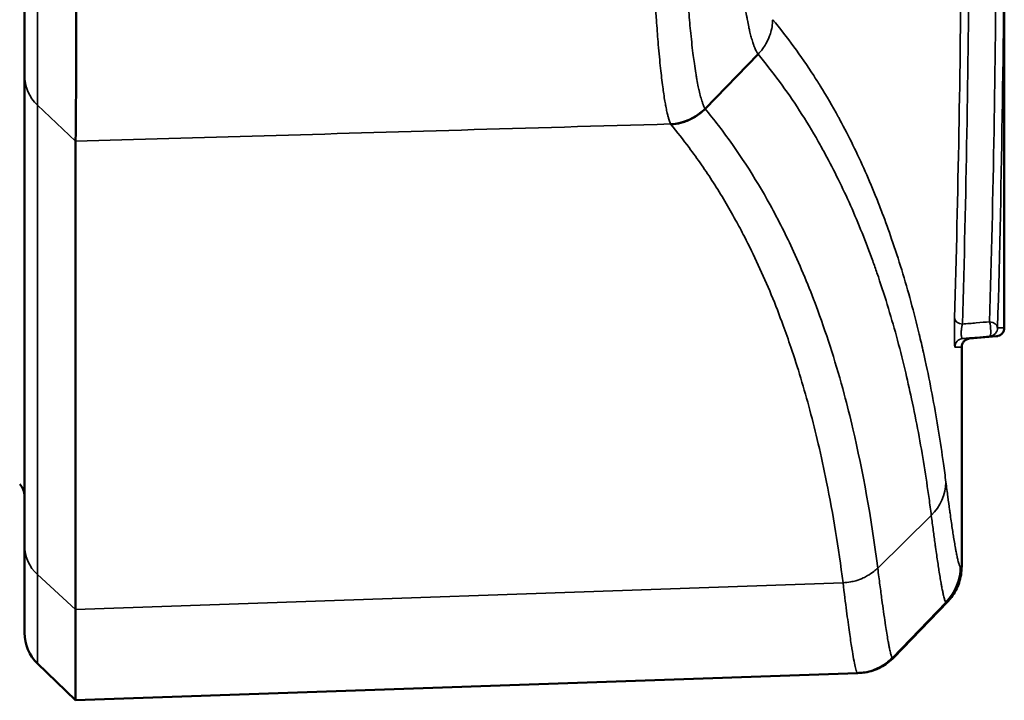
# Model space of a CAD drawing. Header units: millimetres. Extents: x 38 to 2514, y 38 to 1622.
# Tile 148 of 256: x 1152 to 1163, y 782 to 790. Entities that reach past the tile are written whole.
import ezdxf

# ---------------------------------------------------------------- set-up
doc = ezdxf.new("R2010")
doc.units = ezdxf.units.MM
doc.header["$LTSCALE"] = 7.692308
doc.layers.add('Visible (ISO)', color=7, linetype='Continuous', lineweight=50)
doc.layers.add('Visible Narrow (ISO)', color=7, linetype='Continuous', lineweight=35)

msp = doc.modelspace()

# ---------------------------------------------------------------- linework, layer by layer
at = {"layer": 'Visible (ISO)'}
for p, q in [((1151.6154, 789.0546), (1151.6154, 791.2244)), ((1163.1154, 786.0874), (1163.1154, 791.0813)), ((1159.6029, 788.6575), (1160.2255, 789.2988)), ((1151.6154, 783.5303), (1151.6154, 789.0546)), ((1152.215, 782.7813), (1152.215, 788.2766)), ((1163.0243, 785.9878), (1162.7068, 785.96)), ((1162.6154, 783.2849), (1162.6154, 785.8604)), ((1162.447, 782.8682), (1161.8187, 782.2175)), ((1151.7681, 782.1453), (1152.215, 781.7137)), ((1152.215, 781.7137), (1161.392, 782.0341)), ((1161.392, 782.0341), (1161.408, 782.0347))]:
    msp.add_line(p, q, dxfattribs=at)
for centre, radius, start, end in [((1151.4154, 784.1119), 0.2, 0, 44), ((1152.1154, 782.505), 0.5, 180, 226)]:
    msp.add_arc(centre, radius, start, end, dxfattribs=at)
for points, knots in [([(1152.215, 788.2766), (1152.2159, 788.3221), (1152.2175, 788.3981), (1152.2197, 788.6137), (1152.2202, 788.7558), (1152.2209, 789.0411), (1152.2211, 789.169), (1152.2211, 789.4462), (1152.221, 789.5949), (1152.2202, 789.9821), (1152.2197, 790.2285), (1152.2175, 790.7264), (1152.2159, 790.9749), (1152.215, 791.2244)], [0.000001, 0.000001, 0.000001, 0.000001, 0.0748495, 0.0748495, 0.15412621, 0.15412621, 0.20817444, 0.20817444, 0.26222261, 0.26222261, 0.34150018, 0.34150018, 0.41634889, 0.41634889, 0.41634889, 0.41634889]), ([(1159.6029, 788.6575), (1159.5836, 788.6378), (1159.563, 788.6193), (1159.541, 788.6023), (1159.5233, 788.5885), (1159.5048, 788.5757), (1159.4855, 788.564), (1159.4659, 788.5519), (1159.4454, 788.5409), (1159.4245, 788.5311), (1159.4035, 788.5213), (1159.382, 788.5127), (1159.3602, 788.5053), (1159.356, 788.5039), (1159.3519, 788.5026), (1159.3477, 788.5012), (1159.3113, 788.4898), (1159.2741, 788.4819), (1159.2367, 788.4776), (1159.2246, 788.4762), (1159.2126, 788.4751), (1159.2005, 788.4744)], [0, 0, 0, 0, 0.184525, 0.184525, 0.184525, 0.3333333, 0.3333333, 0.3333333, 0.48557, 0.48557, 0.48557, 0.6377876, 0.6377876, 0.6377876, 0.6666667, 0.6666667, 0.6666667, 0.9189109, 0.9189109, 0.9189109, 1, 1, 1, 1]), ([(1163.1154, 786.0874), (1163.1154, 786.0768), (1163.1136, 786.066), (1163.107, 786.0459), (1163.1019, 786.0362), (1163.0892, 786.0192), (1163.0814, 786.0116), (1163.064, 785.9994), (1163.0542, 785.9947), (1163.0408, 785.9907), (1163.0376, 785.9899), (1163.0326, 785.9889), (1163.0309, 785.9886), (1163.0275, 785.9882), (1163.0258, 785.988), (1163.0243, 785.9878)], [0, 0, 0, 0, 0.003186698, 0.003186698, 0.006373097, 0.006373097, 0.009559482, 0.009559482, 0.012745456, 0.012745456, 0.013756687, 0.013756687, 0.01427218, 0.01427218, 0.014799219, 0.014799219, 0.014799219, 0.014799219]), ([(1162.7068, 785.96), (1162.7044, 785.9598), (1162.7017, 785.9595), (1162.6967, 785.9587), (1162.6945, 785.9582), (1162.6855, 785.9561), (1162.6789, 785.9538), (1162.6634, 785.9464), (1162.6548, 785.9406), (1162.6395, 785.9265), (1162.6328, 785.9179), (1162.6226, 785.8992), (1162.619, 785.889), (1162.6159, 785.8726), (1162.6154, 785.8665), (1162.6154, 785.8604)], [0, 0, 0, 0, 0.000820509, 0.000820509, 0.001513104, 0.001513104, 0.003600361, 0.003600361, 0.006649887, 0.006649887, 0.009836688, 0.009836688, 0.013022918, 0.013022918, 0.014842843, 0.014842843, 0.014842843, 0.014842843]), ([(1151.6154, 782.505), (1151.6154, 782.505), (1151.6154, 782.508), (1151.6154, 782.5193), (1151.6154, 782.5277), (1151.6154, 782.5418), (1151.6154, 782.5454), (1151.6154, 782.5578), (1151.6154, 782.5676), (1151.6154, 782.5895), (1151.6154, 782.6016), (1151.6154, 782.6282), (1151.6154, 782.6426), (1151.6154, 782.6612), (1151.6154, 782.6643), (1151.6154, 782.6859), (1151.6154, 782.7059), (1151.6154, 782.7492), (1151.6154, 782.7723), (1151.6154, 782.8161), (1151.6154, 782.8359), (1151.6154, 782.8844), (1151.6154, 782.9138), (1151.6154, 782.9761), (1151.6154, 783.0089), (1151.6154, 783.0727), (1151.6154, 783.103), (1151.6154, 783.1903), (1151.6154, 783.2506), (1151.6154, 783.3821), (1151.6154, 783.4533), (1151.6154, 783.5303)], [0.0000002, 0.0000002, 0.0000002, 0.0000002, 0.085536, 0.085536, 0.17264288, 0.17264288, 0.2, 0.2, 0.26201954, 0.26201954, 0.32467527, 0.32467527, 0.38783621, 0.38783621, 0.4, 0.4, 0.47285277, 0.47285277, 0.54517548, 0.54517548, 0.6, 0.6, 0.67189625, 0.67189625, 0.74231232, 0.74231232, 0.8, 0.8, 0.8999989, 0.8999989, 0.9999978, 0.9999978, 0.9999978, 0.9999978]), ([(1162.6154, 783.2849), (1162.6154, 783.2201), (1162.6046, 783.1545), (1162.5636, 783.0328), (1162.5331, 782.9751), (1162.48, 782.9046), (1162.464, 782.8858), (1162.447, 782.8682)], [0, 0, 0, 0, 0.019426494, 0.019426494, 0.038533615, 0.038533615, 0.045898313, 0.045898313, 0.045898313, 0.045898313]), ([(1152.215, 781.7137), (1152.2155, 781.7137), (1152.2152, 781.8035), (1152.2152, 782.1612), (1152.2155, 782.4284), (1152.215, 782.7813)], [0.000001, 0.000001, 0.000001, 0.000001, 0.32830478, 0.32830478, 0.65660855, 0.65660855, 0.65660855, 0.65660855]), ([(1161.8187, 782.2175), (1161.7737, 782.1709), (1161.7204, 782.1312), (1161.6063, 782.0722), (1161.5443, 782.0518), (1161.4571, 782.0379), (1161.4325, 782.0355), (1161.408, 782.0347)], [0, 0, 0, 0, 0.019426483, 0.019426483, 0.038533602, 0.038533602, 0.045904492, 0.045904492, 0.045904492, 0.045904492])]:
    msp.add_open_spline(points, degree=3, knots=knots, dxfattribs=at)
for points in [[(1162.7068, 785.96), (1162.7068, 785.96), (1162.7068, 785.96), (1162.7068, 785.96)], [(1163.0243, 785.9878), (1163.0243, 785.9878), (1163.0243, 785.9878), (1163.0243, 785.9878)]]:
    msp.add_open_spline(points, degree=3, dxfattribs=at)
at = {"layer": 'Visible Narrow (ISO)'}
for p, q in [((1151.7681, 783.1899), (1151.7681, 788.701)), ((1151.7681, 788.701), (1152.215, 788.2766)), ((1163.0367, 786.0874), (1163.1154, 786.0874)), ((1162.535, 785.8604), (1162.6154, 785.8604)), ((1161.6303, 783.2668), (1162.2589, 783.8837)), ((1162.5993, 783.2849), (1162.6154, 783.2849)), ((1151.7681, 783.1899), (1152.215, 782.7813)), ((1152.215, 782.7813), (1161.2225, 783.0939)), ((1161.8027, 782.217), (1162.4309, 782.8676)), ((1162.447, 782.8682), (1162.4309, 782.8676)), ((1161.8027, 782.217), (1161.8187, 782.2175))]:
    msp.add_line(p, q, dxfattribs=at)
for centre, major_axis, ratio, start_param, end_param in [((762.5397, 791.8217), (400.5756, -0.2411), 0.7068033, 6.2637822, 6.2825131), ((762.0398, 791.9555), (400.5756, 0.1334), 0.7076855, 6.2624122, 6.277793), ((762.1193, 791.8866), (400.5873, -0.0108), 0.7075244, 6.2629115, 6.2787109), ((762.4482, 791.8676), (400.5759, -0.0513), 0.7069641, 6.2632034, 6.2790216), ((1152.1154, 789.0546), (-0.5, 0), 0.9832956, 6.283185, 7.0860364), ((1159.1766, 789.0694), (0.5211, 0.2975), 0.9784621, 4.2380267, 4.9935187), ((1162.6309, 786.2005), (-0.1, 0.0029), 0.7065519, 0.041079, 1.5243865), ((1162.9367, 786.0874), (0.1, -0.0028), 0.7070999, 0.0396551, 1.523509), ((1162.9367, 786.0874), (0.0087, -0.0996), 0.1781595, 0.0024843, 2.3409453), ((1162.9367, 786.0874), (0, -0.1), 0.9996073, 0.0872561, 1.5707963), ((1162.6349, 785.8604), (0, 0.1), 0.9995978, 0.0872627, 1.5707963), ((1161.8305, 784.2758), (0.5952, 0.076), 0.946771, 5.3879711, 6.1490578), ((1152.1154, 783.5303), (-0.5, 0), 0.9465859, 0, 0.8028515), ((1161.9993, 783.2844), (0, -0.6), 0.9999196, 0.80285, 1.5707963)]:
    msp.add_ellipse(centre, major_axis=major_axis, ratio=ratio, start_param=start_param, end_param=end_param, dxfattribs=at)
for points, knots in [([(1159.1976, 788.4799), (1159.1938, 788.4889), (1159.1898, 788.4992), (1159.1831, 788.5192), (1159.1803, 788.528), (1159.1742, 788.5487), (1159.1708, 788.5608), (1159.1641, 788.5869), (1159.1607, 788.6009), (1159.1567, 788.6185), (1159.1562, 788.6209), (1159.1513, 788.6429), (1159.1469, 788.6645), (1159.1389, 788.7063), (1159.1354, 788.7257), (1159.1274, 788.7726), (1159.1229, 788.801), (1159.1145, 788.8576), (1159.1106, 788.8851), (1159.1022, 788.9477), (1159.0978, 788.9832), (1159.089, 789.057), (1159.0847, 789.0949), (1159.0761, 789.1766), (1159.0717, 789.2204), (1159.0629, 789.3129), (1159.0585, 789.3615), (1159.0508, 789.4524), (1159.0475, 789.4938), (1159.0409, 789.5788), (1159.0377, 789.6224), (1159.0328, 789.6926), (1159.0311, 789.7183), (1159.0262, 789.7918), (1159.0232, 789.8403), (1159.0173, 789.939), (1159.0144, 789.9893), (1159.0104, 790.0644), (1159.0091, 790.0889), (1159.0054, 790.1603), (1159.0031, 790.2075), (1158.9987, 790.3028), (1158.9966, 790.351), (1158.9932, 790.4339), (1158.9919, 790.4684), (1158.989, 790.5456), (1158.9874, 790.5886), (1158.9845, 790.6756), (1158.9831, 790.7196), (1158.9805, 790.8088), (1158.9793, 790.8539), (1158.9779, 790.9099), (1158.9776, 790.9198), (1158.976, 790.9864), (1158.9747, 791.0447), (1158.9723, 791.1634), (1158.9712, 791.2236), (1158.9695, 791.3296), (1158.9689, 791.3747), (1158.9683, 791.4204)], [0, 0, 0, 0, 0.05415317, 0.05415317, 0.09090909, 0.09090909, 0.13374335, 0.13374335, 0.17521894, 0.17521894, 0.18181818, 0.18181818, 0.23353372, 0.23353372, 0.27272727, 0.27272727, 0.32217904, 0.32217904, 0.36363636, 0.36363636, 0.41046863, 0.41046863, 0.45454545, 0.45454545, 0.5, 0.5, 0.54545455, 0.54545455, 0.58099789, 0.58099789, 0.61630472, 0.61630472, 0.63636364, 0.63636364, 0.6729212, 0.6729212, 0.70962198, 0.70962198, 0.72727273, 0.72727273, 0.76089568, 0.76089568, 0.79461919, 0.79461919, 0.81818182, 0.81818182, 0.84689302, 0.84689302, 0.87530374, 0.87530374, 0.90316752, 0.90316752, 0.90909091, 0.90909091, 0.94286388, 0.94286388, 0.97602685, 0.97602685, 1, 1, 1, 1]), ([(1159.6008, 788.6621), (1159.5959, 788.6717), (1159.5907, 788.6829), (1159.5834, 788.701), (1159.5813, 788.7064), (1159.5784, 788.714), (1159.5777, 788.7158), (1159.5732, 788.7282), (1159.5694, 788.7396), (1159.5623, 788.762), (1159.5591, 788.7726), (1159.5544, 788.789), (1159.553, 788.7943), (1159.5457, 788.821), (1159.5398, 788.8448), (1159.5328, 788.8754), (1159.5319, 788.8794), (1159.5286, 788.8941), (1159.5263, 788.905), (1159.5184, 788.9426), (1159.5129, 788.9712), (1159.5064, 789.0073), (1159.5055, 789.0122), (1159.5014, 789.0355), (1159.4982, 789.0548), (1159.4891, 789.1106), (1159.4833, 789.149), (1159.4732, 789.2197), (1159.4691, 789.2506), (1159.4599, 789.3221), (1159.4549, 789.3636), (1159.4449, 789.4506), (1159.44, 789.4961), (1159.4312, 789.5839), (1159.4272, 789.6256), (1159.4195, 789.7103), (1159.4158, 789.7531), (1159.4106, 789.8163), (1159.4091, 789.8356), (1159.4047, 789.8923), (1159.4019, 789.93), (1159.3949, 790.0278), (1159.3909, 790.0887), (1159.3861, 790.1674), (1159.3851, 790.1843), (1159.3823, 790.2313), (1159.3806, 790.2614), (1159.3765, 790.3365), (1159.3742, 790.3817), (1159.3698, 790.4731), (1159.3678, 790.5193), (1159.3649, 790.5879), (1159.364, 790.6096), (1159.3615, 790.6743), (1159.36, 790.7178), (1159.3571, 790.8055), (1159.3557, 790.8496), (1159.3538, 790.9182), (1159.3532, 790.9418), (1159.3523, 790.9781), (1159.352, 790.9906), (1159.3502, 791.0692), (1159.3489, 791.1376), (1159.3466, 791.2746), (1159.3457, 791.343), (1159.3449, 791.4174), (1159.3448, 791.4218), (1159.3448, 791.4261)], [0.00000003, 0.00000003, 0.00000003, 0.00000003, 0.05955425, 0.05955425, 0.08333333, 0.08333333, 0.09091639, 0.09091639, 0.13313342, 0.13313342, 0.16666667, 0.16666667, 0.18176451, 0.18176451, 0.24101054, 0.24101054, 0.25, 0.25, 0.27263891, 0.27263891, 0.3252029, 0.3252029, 0.33333333, 0.33333333, 0.36348832, 0.36348832, 0.41666667, 0.41666667, 0.45437938, 0.45437938, 0.5, 0.5, 0.54520194, 0.54520194, 0.58333333, 0.58333333, 0.62015988, 0.62015988, 0.63623452, 0.63623452, 0.66666667, 0.66666667, 0.71416649, 0.71416649, 0.72715971, 0.72715971, 0.75, 0.75, 0.78389497, 0.78389497, 0.81778994, 0.81778994, 0.83333333, 0.83333333, 0.86375076, 0.86375076, 0.89341544, 0.89341544, 0.90871175, 0.90871175, 0.91666667, 0.91666667, 0.958302, 0.958302, 0.99757152, 0.99757152, 1, 1, 1, 1]), ([(1159.9747, 791.4269), (1159.9749, 791.3793), (1159.9752, 791.3307), (1159.9758, 791.2814), (1159.9764, 791.2382), (1159.9771, 791.1944), (1159.978, 791.1503), (1159.9788, 791.1083), (1159.9799, 791.066), (1159.9812, 791.0232), (1159.982, 790.9932), (1159.983, 790.963), (1159.9841, 790.9325), (1159.9845, 790.9238), (1159.9848, 790.9151), (1159.9851, 790.9063), (1159.9857, 790.891), (1159.9863, 790.8756), (1159.987, 790.8602), (1159.9872, 790.8535), (1159.9875, 790.8468), (1159.9878, 790.8401), (1159.9896, 790.7987), (1159.9916, 790.7568), (1159.9938, 790.7146), (1159.9959, 790.673), (1159.9983, 790.6311), (1160.0009, 790.5893), (1160.0016, 790.5782), (1160.0023, 790.5671), (1160.003, 790.556), (1160.0037, 790.5458), (1160.0043, 790.5356), (1160.005, 790.5254), (1160.0064, 790.5051), (1160.0078, 790.4847), (1160.0093, 790.4645), (1160.0116, 790.4332), (1160.014, 790.402), (1160.0165, 790.3712), (1160.0197, 790.3327), (1160.023, 790.2947), (1160.0265, 790.2573), (1160.0277, 790.2444), (1160.0289, 790.2316), (1160.0302, 790.2188), (1160.0338, 790.1812), (1160.0377, 790.1443), (1160.0417, 790.1083), (1160.044, 790.0875), (1160.0463, 790.0669), (1160.0487, 790.0467), (1160.0505, 790.0319), (1160.0523, 790.0173), (1160.0541, 790.0029), (1160.0549, 789.9963), (1160.0557, 789.9898), (1160.0566, 789.9832), (1160.0584, 789.969), (1160.0602, 789.955), (1160.0621, 789.9413), (1160.0667, 789.907), (1160.0714, 789.874), (1160.0762, 789.8426), (1160.081, 789.8112), (1160.0859, 789.7813), (1160.0907, 789.753), (1160.0931, 789.7393), (1160.0955, 789.726), (1160.0978, 789.713), (1160.0986, 789.7091), (1160.0993, 789.7052), (1160.1, 789.7013), (1160.1054, 789.6725), (1160.1107, 789.6457), (1160.116, 789.6207), (1160.1193, 789.6052), (1160.1226, 789.5905), (1160.1258, 789.5764), (1160.1285, 789.5646), (1160.1312, 789.5532), (1160.1339, 789.5423), (1160.1391, 789.521), (1160.1443, 789.5014), (1160.1494, 789.4833), (1160.1528, 789.4715), (1160.1561, 789.4603), (1160.1593, 789.4498), (1160.1623, 789.4402), (1160.1652, 789.4311), (1160.1681, 789.4224), (1160.1721, 789.4107), (1160.176, 789.3997), (1160.18, 789.3893), (1160.1839, 789.3791), (1160.1878, 789.3695), (1160.1918, 789.3605), (1160.1951, 789.3529), (1160.1984, 789.3457), (1160.2018, 789.3389), (1160.2071, 789.3281), (1160.2126, 789.3184), (1160.218, 789.3098), (1160.2205, 789.3059), (1160.223, 789.3022), (1160.2255, 789.2988)], [0, 0, 0, 0, 0.05329868, 0.05329868, 0.05329868, 0.1, 0.1, 0.1, 0.14446144, 0.14446144, 0.14446144, 0.17559934, 0.17559934, 0.17559934, 0.1844817, 0.1844817, 0.1844817, 0.2, 0.2, 0.2, 0.20670894, 0.20670894, 0.20670894, 0.24812712, 0.24812712, 0.24812712, 0.28910406, 0.28910406, 0.28910406, 0.3, 0.3, 0.3, 0.31003944, 0.31003944, 0.31003944, 0.33013726, 0.33013726, 0.33013726, 0.36125299, 0.36125299, 0.36125299, 0.4, 0.4, 0.4, 0.41337417, 0.41337417, 0.41337417, 0.45276085, 0.45276085, 0.45276085, 0.47560593, 0.47560593, 0.47560593, 0.49232634, 0.49232634, 0.49232634, 0.5, 0.5, 0.5, 0.51672508, 0.51672508, 0.51672508, 0.55836254, 0.55836254, 0.55836254, 0.6, 0.6, 0.6, 0.62016052, 0.62016052, 0.62016052, 0.62628556, 0.62628556, 0.62628556, 0.67186424, 0.67186424, 0.67186424, 0.7, 0.7, 0.7, 0.72366843, 0.72366843, 0.72366843, 0.76991521, 0.76991521, 0.76991521, 0.8, 0.8, 0.8, 0.8272161, 0.8272161, 0.8272161, 0.86387771, 0.86387771, 0.86387771, 0.9, 0.9, 0.9, 0.93011719, 0.93011719, 0.93011719, 0.97813915, 0.97813915, 0.97813915, 1, 1, 1, 1]), ([(1151.7681, 788.701), (1151.7681, 788.7096), (1151.7682, 788.7199), (1151.7684, 788.7388), (1151.7684, 788.7462), (1151.7686, 788.7645), (1151.7686, 788.776), (1151.7688, 788.801), (1151.7689, 788.8144), (1151.7689, 788.8316), (1151.7689, 788.8339), (1151.769, 788.8529), (1151.7691, 788.8712), (1151.7692, 788.9111), (1151.7693, 788.9327), (1151.7694, 788.9842), (1151.7695, 789.0149), (1151.7696, 789.0702), (1151.7696, 789.0933), (1151.7697, 789.1361), (1151.7697, 789.1552), (1151.7698, 789.2108), (1151.7698, 789.2488), (1151.7698, 789.3008), (1151.7699, 789.3127), (1151.7699, 789.3676), (1151.7699, 789.4129), (1151.7699, 789.4978), (1151.7699, 789.5366), (1151.7699, 789.5791), (1151.7699, 789.5814), (1151.7699, 789.6228), (1151.7699, 789.663), (1151.7699, 789.7454), (1151.7699, 789.7877), (1151.7699, 789.8429), (1151.7699, 789.8551), (1151.7698, 789.9103), (1151.7698, 789.9539), (1151.7697, 790.025), (1151.7697, 790.0524), (1151.7697, 790.1131), (1151.7697, 790.1465), (1151.7696, 790.2192), (1151.7696, 790.2585), (1151.7695, 790.3379), (1151.7694, 790.3779), (1151.7693, 790.4446), (1151.7693, 790.4711), (1151.7692, 790.5342), (1151.7692, 790.571), (1151.7691, 790.6176), (1151.7691, 790.627), (1151.7691, 790.673), (1151.769, 790.7101), (1151.7689, 790.7773), (1151.7688, 790.8069), (1151.7686, 790.8906), (1151.7685, 790.946), (1151.7683, 791.0592), (1151.7682, 791.1171), (1151.7681, 791.1922), (1151.7681, 791.2082), (1151.7681, 791.2244)], [0.00000944, 0.00000944, 0.00000944, 0.00000944, 0.05847761, 0.05847761, 0.09090909, 0.09090909, 0.13373203, 0.13373203, 0.17531033, 0.17531033, 0.18181818, 0.18181818, 0.22734113, 0.22734113, 0.27272727, 0.27272727, 0.32754474, 0.32754474, 0.36363636, 0.36363636, 0.39099618, 0.39099618, 0.44023776, 0.44023776, 0.45454545, 0.45454545, 0.50540383, 0.50540383, 0.54545455, 0.54545455, 0.54780211, 0.54780211, 0.58656637, 0.58656637, 0.62535882, 0.62535882, 0.63636364, 0.63636364, 0.67471846, 0.67471846, 0.69845199, 0.69845199, 0.72727273, 0.72727273, 0.76129363, 0.76129363, 0.7956963, 0.7956963, 0.81818182, 0.81818182, 0.8488688, 0.8488688, 0.85653824, 0.85653824, 0.88630555, 0.88630555, 0.90909091, 0.90909091, 0.94942419, 0.94942419, 0.98922945, 0.98922945, 0.99999284, 0.99999284, 0.99999284, 0.99999284]), ([(1160.2255, 789.2988), (1160.2454, 789.3194), (1160.2639, 789.3413), (1160.2935, 789.3819), (1160.3054, 789.4001), (1160.3315, 789.4452), (1160.3448, 789.4727), (1160.363, 789.5193), (1160.3693, 789.5378), (1160.3826, 789.585), (1160.3885, 789.6139), (1160.3948, 789.6633), (1160.3964, 789.6836), (1160.3969, 789.7039)], [0, 0, 0, 0, 0.18942234, 0.18942234, 0.33333333, 0.33333333, 0.53632907, 0.53632907, 0.66666667, 0.66666667, 0.8637393, 0.8637393, 1, 1, 1, 1]), ([(1160.3969, 789.7039), (1160.4824, 789.601), (1160.5651, 789.495), (1160.6452, 789.3859), (1160.7254, 789.2766), (1160.803, 789.1642), (1160.8781, 789.0483), (1160.9038, 789.0087), (1160.9292, 788.9686), (1160.9543, 788.9281), (1161.0276, 788.81), (1161.0984, 788.6885), (1161.1669, 788.5633), (1161.1732, 788.5518), (1161.1794, 788.5402), (1161.1857, 788.5287), (1161.2381, 788.4316), (1161.2892, 788.3324), (1161.3387, 788.2313), (1161.3883, 788.1301), (1161.4363, 788.0269), (1161.4828, 787.9222), (1161.5294, 787.8169), (1161.5745, 787.7099), (1161.6178, 787.6016), (1161.6401, 787.5458), (1161.662, 787.4897), (1161.6834, 787.4332), (1161.7215, 787.3326), (1161.7582, 787.2311), (1161.7933, 787.129), (1161.8348, 787.0086), (1161.8741, 786.8874), (1161.9114, 786.7658), (1161.9493, 786.6421), (1161.9851, 786.5182), (1162.0188, 786.3944), (1162.0536, 786.2664), (1162.0862, 786.1387), (1162.1167, 786.0119), (1162.1339, 785.9405), (1162.1504, 785.8694), (1162.1662, 785.7987), (1162.1776, 785.748), (1162.1886, 785.6975), (1162.1993, 785.6472), (1162.2273, 785.5159), (1162.253, 785.3862), (1162.2768, 785.2585), (1162.3009, 785.1286), (1162.3231, 785.0007), (1162.3434, 784.8749), (1162.3643, 784.7457), (1162.3834, 784.6188), (1162.4008, 784.4941), (1162.4111, 784.4205), (1162.4208, 784.3478), (1162.43, 784.2758)], [0, 0, 0, 0, 0.0727241, 0.0727241, 0.0727241, 0.1455748, 0.1455748, 0.1455748, 0.1705261, 0.1705261, 0.1705261, 0.2433182, 0.2433182, 0.2433182, 0.25, 0.25, 0.25, 0.3061297, 0.3061297, 0.3061297, 0.3623436, 0.3623436, 0.3623436, 0.4188895, 0.4188895, 0.4188895, 0.4480483, 0.4480483, 0.4480483, 0.5, 0.5, 0.5, 0.5612188, 0.5612188, 0.5612188, 0.623443, 0.623443, 0.623443, 0.6877713, 0.6877713, 0.6877713, 0.7240034, 0.7240034, 0.7240034, 0.75, 0.75, 0.75, 0.8179804, 0.8179804, 0.8179804, 0.8871134, 0.8871134, 0.8871134, 0.9580945, 0.9580945, 0.9580945, 1, 1, 1, 1]), ([(1160.2255, 789.2988), (1160.3121, 789.1947), (1160.3959, 789.0876), (1160.5581, 788.8667), (1160.6366, 788.7529), (1160.7884, 788.5183), (1160.8617, 788.3975), (1160.9599, 788.2247), (1160.987, 788.1759), (1161.066, 788.0297), (1161.1169, 787.9308), (1161.2159, 787.729), (1161.264, 787.626), (1161.3571, 787.4164), (1161.4021, 787.3098), (1161.4891, 787.0929), (1161.5311, 786.9826), (1161.5882, 786.8245), (1161.6048, 786.7774), (1161.6635, 786.6076), (1161.7036, 786.4842), (1161.7796, 786.2365), (1161.8154, 786.1123), (1161.8842, 785.8595), (1161.917, 785.731), (1161.9761, 785.4852), (1162.0026, 785.3679), (1162.0561, 785.1184), (1162.0824, 784.9866), (1162.1312, 784.725), (1162.1537, 784.5952), (1162.1954, 784.3371), (1162.2146, 784.2088), (1162.2415, 784.0158), (1162.2504, 783.9494), (1162.2589, 783.8837)], [0.00000365, 0.00000365, 0.00000365, 0.00000365, 0.07369526, 0.07369526, 0.14751052, 0.14751052, 0.22134798, 0.22134798, 0.25, 0.25, 0.30608669, 0.30608669, 0.36235178, 0.36235178, 0.4188514, 0.4188514, 0.47592269, 0.47592269, 0.5, 0.5, 0.5625, 0.5625, 0.62497678, 0.62497678, 0.6898942, 0.6898942, 0.75, 0.75, 0.81927876, 0.81927876, 0.88960407, 0.88960407, 0.96161122, 0.96161122, 1, 1, 1, 1]), ([(1161.6303, 783.2668), (1161.5541, 783.8563), (1161.4549, 784.4026), (1161.3379, 784.9025), (1161.3054, 785.0413), (1161.2715, 785.1764), (1161.236, 785.3085), (1161.1439, 785.6523), (1161.0417, 785.976), (1160.9268, 786.2887), (1160.8397, 786.5258), (1160.7453, 786.7566), (1160.642, 786.9821), (1160.5567, 787.1682), (1160.4654, 787.3506), (1160.3668, 787.5297), (1160.1888, 787.8533), (1159.9875, 788.1661), (1159.76, 788.4614), (1159.709, 788.5277), (1159.6566, 788.5931), (1159.6029, 788.6575)], [0, 0, 0, 0, 0.25, 0.25, 0.25, 0.3194132, 0.3194132, 0.3194132, 0.5, 0.5, 0.5, 0.6369667, 0.6369667, 0.6369667, 0.75, 0.75, 0.75, 0.9541825, 0.9541825, 0.9541825, 1, 1, 1, 1]), ([(1152.215, 788.2766), (1152.9367, 788.2976), (1153.6763, 788.3192), (1154.4297, 788.3411), (1155.1831, 788.3631), (1155.9503, 788.3854), (1156.7436, 788.4085), (1157.5368, 788.4316), (1158.3562, 788.4554), (1159.1976, 788.4799)], [0, 0, 0, 0, 0.3333333, 0.3333333, 0.3333333, 0.6666667, 0.6666667, 0.6666667, 1, 1, 1, 1]), ([(1161.2225, 783.0939), (1161.196, 783.3), (1161.1667, 783.5011), (1161.1024, 783.8949), (1161.0673, 784.0875), (1160.9988, 784.4288), (1160.9661, 784.5791), (1160.9005, 784.8595), (1160.8679, 784.9901), (1160.7996, 785.2464), (1160.764, 785.3721), (1160.6896, 785.6189), (1160.6508, 785.74), (1160.5812, 785.9453), (1160.5512, 786.0304), (1160.4755, 786.2365), (1160.4289, 786.3565), (1160.3317, 786.5926), (1160.2811, 786.7086), (1160.176, 786.9364), (1160.1215, 787.0482), (1160.0311, 787.2234), (1159.9969, 787.2876), (1159.8798, 787.5002), (1159.7929, 787.6467), (1159.6107, 787.9306), (1159.5157, 788.0681), (1159.3463, 788.2946), (1159.2747, 788.3854), (1159.2005, 788.4744)], [0, 0, 0, 0, 0.0878535, 0.0878535, 0.1767435, 0.1767435, 0.25, 0.25, 0.3169131, 0.3169131, 0.3840936, 0.3840936, 0.4513841, 0.4513841, 0.5, 0.5, 0.5704292, 0.5704292, 0.6404272, 0.6404272, 0.7095491, 0.7095491, 0.75, 0.75, 0.8442806, 0.8442806, 0.9364322, 0.9364322, 1, 1, 1, 1]), ([(1162.6242, 786.1301), (1162.6226, 786.1249), (1162.621, 786.119), (1162.6184, 786.1073), (1162.6172, 786.1019), (1162.6159, 786.0944), (1162.6156, 786.0927), (1162.6147, 786.0871), (1162.6141, 786.0829), (1162.613, 786.0746), (1162.6125, 786.0706), (1162.6115, 786.061), (1162.6111, 786.0556), (1162.6106, 786.0478), (1162.6104, 786.0453), (1162.6101, 786.0374), (1162.6099, 786.0322), (1162.6099, 786.0257), (1162.6098, 786.024), (1162.6099, 786.0175), (1162.61, 786.0131), (1162.6103, 786.0079), (1162.6103, 786.0068), (1162.6106, 786.0015), (1162.611, 785.9978), (1162.6114, 785.9936), (1162.6115, 785.993), (1162.612, 785.9888), (1162.6125, 785.9856), (1162.6132, 785.9823), (1162.6132, 785.982), (1162.6139, 785.9788), (1162.6145, 785.9762), (1162.6153, 785.9736), (1162.6154, 785.9733), (1162.6162, 785.9709), (1162.6169, 785.969), (1162.6179, 785.9669), (1162.6181, 785.9666), (1162.619, 785.965), (1162.6197, 785.9639), (1162.6209, 785.9625), (1162.6213, 785.962), (1162.6227, 785.9609), (1162.6237, 785.9604), (1162.6252, 785.96), (1162.6257, 785.96), (1162.6262, 785.96)], [0.00000013, 0.00000013, 0.00000013, 0.00000013, 0.08333333, 0.08333333, 0.14881806, 0.14881806, 0.16666667, 0.16666667, 0.20961394, 0.20961394, 0.25, 0.25, 0.30603477, 0.30603477, 0.33333333, 0.33333333, 0.39454513, 0.39454513, 0.41666667, 0.41666667, 0.48176723, 0.48176723, 0.5, 0.5, 0.56980163, 0.56980163, 0.58333333, 0.58333333, 0.65757465, 0.65757465, 0.66666667, 0.66666667, 0.74032687, 0.74032687, 0.75, 0.75, 0.81875054, 0.81875054, 0.83333333, 0.83333333, 0.88856113, 0.88856113, 0.91666667, 0.91666667, 0.97423855, 0.97423855, 0.99999995, 0.99999995, 0.99999995, 0.99999995]), ([(1162.9434, 786.1579), (1162.8921, 786.1534), (1162.8399, 786.1489), (1162.7867, 786.1442), (1162.7335, 786.1396), (1162.6793, 786.1349), (1162.6242, 786.1301)], [0, 0, 0, 0, 0.5, 0.5, 0.5, 1, 1, 1, 1]), ([(1162.6262, 785.96), (1162.6391, 785.96), (1162.6505, 785.96), (1162.6603, 785.96), (1162.6702, 785.96), (1162.6784, 785.96), (1162.6851, 785.96), (1162.6888, 785.96), (1162.692, 785.96), (1162.6947, 785.96), (1162.6985, 785.96), (1162.7015, 785.96), (1162.7035, 785.96), (1162.7055, 785.9601), (1162.7066, 785.9601), (1162.7068, 785.96), (1162.7068, 785.96), (1162.7068, 785.96), (1162.7068, 785.96)], [0, 0, 0, 0, 0.13081467, 0.13081467, 0.13081467, 0.26204996, 0.26204996, 0.26204996, 0.33333333, 0.33333333, 0.33333333, 0.43304725, 0.43304725, 0.43304725, 0.53248994, 0.53248994, 0.53248994, 0.54513209, 0.54513209, 0.54513209, 0.54513209]), ([(1162.9454, 785.9878), (1162.9581, 785.9878), (1162.9693, 785.9878), (1162.979, 785.9878), (1162.9886, 785.9878), (1162.9967, 785.9878), (1163.0033, 785.9878), (1163.0067, 785.9878), (1163.0098, 785.9878), (1163.0124, 785.9878), (1163.0161, 785.9878), (1163.019, 785.9878), (1163.021, 785.9878), (1163.023, 785.9878), (1163.0241, 785.9878), (1163.0242, 785.9878), (1163.0243, 785.9878), (1163.0243, 785.9878), (1163.0243, 785.9878)], [0, 0, 0, 0, 0.13188352, 0.13188352, 0.13188352, 0.26408653, 0.26408653, 0.26408653, 0.33333333, 0.33333333, 0.33333333, 0.43386475, 0.43386475, 0.43386475, 0.53411175, 0.53411175, 0.53411175, 0.54558268, 0.54558268, 0.54558268, 0.54558268]), ([(1162.43, 784.2758), (1162.4378, 784.2151), (1162.4452, 784.158), (1162.4596, 784.0499), (1162.4665, 783.999), (1162.475, 783.9378), (1162.4769, 783.9243), (1162.4833, 783.8788), (1162.4876, 783.8482), (1162.4961, 783.7898), (1162.5002, 783.762), (1162.5082, 783.7088), (1162.5121, 783.6835), (1162.5165, 783.6555), (1162.5171, 783.6516), (1162.5221, 783.6202), (1162.5263, 783.5943), (1162.5344, 783.5455), (1162.5383, 783.5226), (1162.5449, 783.4856), (1162.5476, 783.4708), (1162.5539, 783.4374), (1162.5574, 783.4196), (1162.5641, 783.3872), (1162.5674, 783.3725), (1162.573, 783.3491), (1162.5754, 783.3397), (1162.5818, 783.3163), (1162.5857, 783.3046), (1162.593, 783.2885), (1162.5963, 783.2843), (1162.5993, 783.2846)], [0.00000017, 0.00000017, 0.00000017, 0.00000017, 0.0864463, 0.0864463, 0.17448381, 0.17448381, 0.2, 0.2, 0.26262802, 0.26262802, 0.32588813, 0.32588813, 0.38963433, 0.38963433, 0.4, 0.4, 0.47374062, 0.47374062, 0.54691072, 0.54691072, 0.6, 0.6, 0.67270439, 0.67270439, 0.74388782, 0.74388782, 0.8, 0.8, 0.9, 0.9, 1, 1, 1, 1]), ([(1162.2589, 783.8837), (1162.2668, 783.8218), (1162.2744, 783.7636), (1162.289, 783.6534), (1162.296, 783.6015), (1162.3047, 783.5385), (1162.3066, 783.5242), (1162.3131, 783.4773), (1162.3175, 783.4462), (1162.3261, 783.3866), (1162.3303, 783.3583), (1162.3384, 783.3041), (1162.3423, 783.2782), (1162.3469, 783.2491), (1162.3476, 783.2447), (1162.3526, 783.2122), (1162.3569, 783.1858), (1162.3651, 783.136), (1162.3691, 783.1126), (1162.3758, 783.0745), (1162.3786, 783.0592), (1162.3849, 783.0249), (1162.3885, 783.0067), (1162.3953, 782.9737), (1162.3985, 782.9587), (1162.4042, 782.9345), (1162.4067, 782.9247), (1162.4133, 782.9005), (1162.4173, 782.8884), (1162.4246, 782.8719), (1162.4279, 782.8675), (1162.4309, 782.8676)], [0.00000419, 0.00000419, 0.00000419, 0.00000419, 0.08602122, 0.08602122, 0.17352213, 0.17352213, 0.2, 0.2, 0.26226395, 0.26226395, 0.32515295, 0.32515295, 0.38852664, 0.38852664, 0.4, 0.4, 0.47339213, 0.47339213, 0.54621439, 0.54621439, 0.6, 0.6, 0.67221065, 0.67221065, 0.74291071, 0.74291071, 0.8, 0.8, 0.89999939, 0.89999939, 1, 1, 1, 1]), ([(1151.7681, 782.1453), (1151.7681, 782.1453), (1151.7681, 782.1482), (1151.7681, 782.1592), (1151.7681, 782.1674), (1151.7681, 782.1818), (1151.7681, 782.1859), (1151.7681, 782.1991), (1151.7682, 782.2091), (1151.7682, 782.2314), (1151.7682, 782.2437), (1151.7682, 782.2707), (1151.7682, 782.2853), (1151.7681, 782.3043), (1151.7681, 782.3075), (1151.7681, 782.3296), (1151.7681, 782.3501), (1151.7681, 782.3943), (1151.7681, 782.4181), (1151.7681, 782.4626), (1151.7681, 782.4826), (1151.7681, 782.5319), (1151.7682, 782.562), (1151.7682, 782.6257), (1151.7682, 782.6594), (1151.7681, 782.7243), (1151.7681, 782.7548), (1151.7681, 782.8451), (1151.7681, 782.9086), (1151.7681, 783.0433), (1151.7681, 783.1138), (1151.7681, 783.1899)], [0.00000121, 0.00000121, 0.00000121, 0.00000121, 0.0834203, 0.0834203, 0.1691189, 0.1691189, 0.2, 0.2, 0.26195336, 0.26195336, 0.32453194, 0.32453194, 0.38762732, 0.38762732, 0.4, 0.4, 0.4731685, 0.4731685, 0.54582337, 0.54582337, 0.6, 0.6, 0.67220463, 0.67220463, 0.74294929, 0.74294929, 0.8, 0.8, 0.90307019, 0.90307019, 1, 1, 1, 1]), ([(1161.2225, 783.0939), (1161.2525, 783.0951), (1161.2825, 783.0984), (1161.3323, 783.1076), (1161.3525, 783.1124), (1161.4022, 783.1267), (1161.4314, 783.1375), (1161.4772, 783.1585), (1161.4944, 783.1674), (1161.5368, 783.1918), (1161.5612, 783.2083), (1161.6003, 783.2392), (1161.6157, 783.2526), (1161.6303, 783.2668)], [0, 0, 0, 0, 0.19726964, 0.19726964, 0.33333333, 0.33333333, 0.53799345, 0.53799345, 0.66666667, 0.66666667, 0.86285547, 0.86285547, 1, 1, 1, 1]), ([(1161.8027, 782.217), (1161.8026, 782.217), (1161.8026, 782.217), (1161.8006, 782.2169), (1161.7985, 782.2189), (1161.7938, 782.2268), (1161.7914, 782.2327), (1161.7883, 782.2415), (1161.7879, 782.2427), (1161.7875, 782.244), (1161.7875, 782.2441), (1161.7856, 782.25), (1161.7836, 782.2566), (1161.7796, 782.2718), (1161.7775, 782.2802), (1161.7733, 782.2982), (1161.7712, 782.3076), (1161.7691, 782.318), (1161.7691, 782.318), (1161.7665, 782.3302), (1161.7639, 782.3433), (1161.7584, 782.3718), (1161.7555, 782.3871), (1161.7505, 782.4151), (1161.7484, 782.427), (1161.7462, 782.4398), (1161.7462, 782.4399), (1161.7419, 782.4651), (1161.7373, 782.4928), (1161.7277, 782.5526), (1161.7228, 782.5844), (1161.7172, 782.6212), (1161.7169, 782.6232), (1161.7166, 782.6254), (1161.7166, 782.6256), (1161.7107, 782.6648), (1161.7044, 782.7076), (1161.6916, 782.7975), (1161.6852, 782.8438), (1161.6784, 782.8944), (1161.6783, 782.8947), (1161.6711, 782.948), (1161.6635, 783.0054), (1161.6475, 783.1291), (1161.6391, 783.1954), (1161.6303, 783.2668)], [0, 0, 0, 0, 0.00033358, 0.00033358, 0.07638863, 0.07638863, 0.15426225, 0.15426225, 0.16666667, 0.16666667, 0.16703569, 0.16703569, 0.22315127, 0.22315127, 0.28002091, 0.28002091, 0.33333333, 0.33333333, 0.33373503, 0.33373503, 0.39636426, 0.39636426, 0.45807904, 0.45807904, 0.5, 0.5, 0.50042675, 0.50042675, 0.58354671, 0.58354671, 0.66221246, 0.66221246, 0.66666667, 0.66666667, 0.6671193, 0.6671193, 0.7541331, 0.7541331, 0.83333333, 0.83333333, 0.8338138, 0.8338138, 0.91727869, 0.91727869, 1, 1, 1, 1]), ([(1161.392, 782.0341), (1161.3883, 782.034), (1161.384, 782.0413), (1161.3795, 782.0543), (1161.3749, 782.0674), (1161.37, 782.086), (1161.3646, 782.11), (1161.3592, 782.134), (1161.3534, 782.1634), (1161.3469, 782.1995), (1161.3408, 782.2334), (1161.3341, 782.2733), (1161.3265, 782.3208), (1161.326, 782.3239), (1161.3255, 782.3271), (1161.325, 782.3302), (1161.3169, 782.382), (1161.3078, 782.4426), (1161.2977, 782.5143), (1161.2875, 782.5859), (1161.2762, 782.6686), (1161.2637, 782.7645), (1161.2512, 782.8603), (1161.2375, 782.9694), (1161.2225, 783.0939)], [0, 0, 0, 0, 0.1428571, 0.1428571, 0.1428571, 0.2857143, 0.2857143, 0.2857143, 0.4285714, 0.4285714, 0.4285714, 0.5626433, 0.5626433, 0.5626433, 0.5714286, 0.5714286, 0.5714286, 0.7142857, 0.7142857, 0.7142857, 0.8571429, 0.8571429, 0.8571429, 1, 1, 1, 1]), ([(1161.392, 782.0341), (1161.4218, 782.0352), (1161.4516, 782.0384), (1161.481, 782.0439), (1161.5019, 782.0478), (1161.5227, 782.0528), (1161.5431, 782.059), (1161.5922, 782.0736), (1161.6393, 782.0946), (1161.6831, 782.1213), (1161.7268, 782.1479), (1161.7671, 782.1801), (1161.8027, 782.217)], [0, 0, 0, 0, 0.1944869, 0.1944869, 0.1944869, 0.3333333, 0.3333333, 0.3333333, 0.6666667, 0.6666667, 0.6666667, 1, 1, 1, 1])]:
    msp.add_open_spline(points, degree=3, knots=knots, dxfattribs=at)
for points in [[(1159.6029, 788.6575), (1159.6025, 788.6583), (1159.602, 788.6599), (1159.6012, 788.6613), (1159.6008, 788.6621)], [(1159.2005, 788.4744), (1159.2, 788.4754), (1159.1991, 788.4772), (1159.1981, 788.479), (1159.1976, 788.4799)], [(1162.5309, 786.2005), (1162.5306, 786.1892), (1162.53, 786.164), (1162.5294, 786.117), (1162.5291, 786.0612), (1162.5293, 786.0111), (1162.5297, 785.9699), (1162.5303, 785.9375), (1162.531, 785.912), (1162.5318, 785.8917), (1162.5327, 785.8755), (1162.5337, 785.8639), (1162.5345, 785.8604), (1162.535, 785.8604)], [(1162.9454, 785.9878), (1162.8942, 785.9834), (1162.7897, 785.9743), (1162.6814, 785.9648), (1162.6262, 785.96)]]:
    msp.add_open_spline(points, degree=3, dxfattribs=at)

doc.saveas('drawing.dxf')
